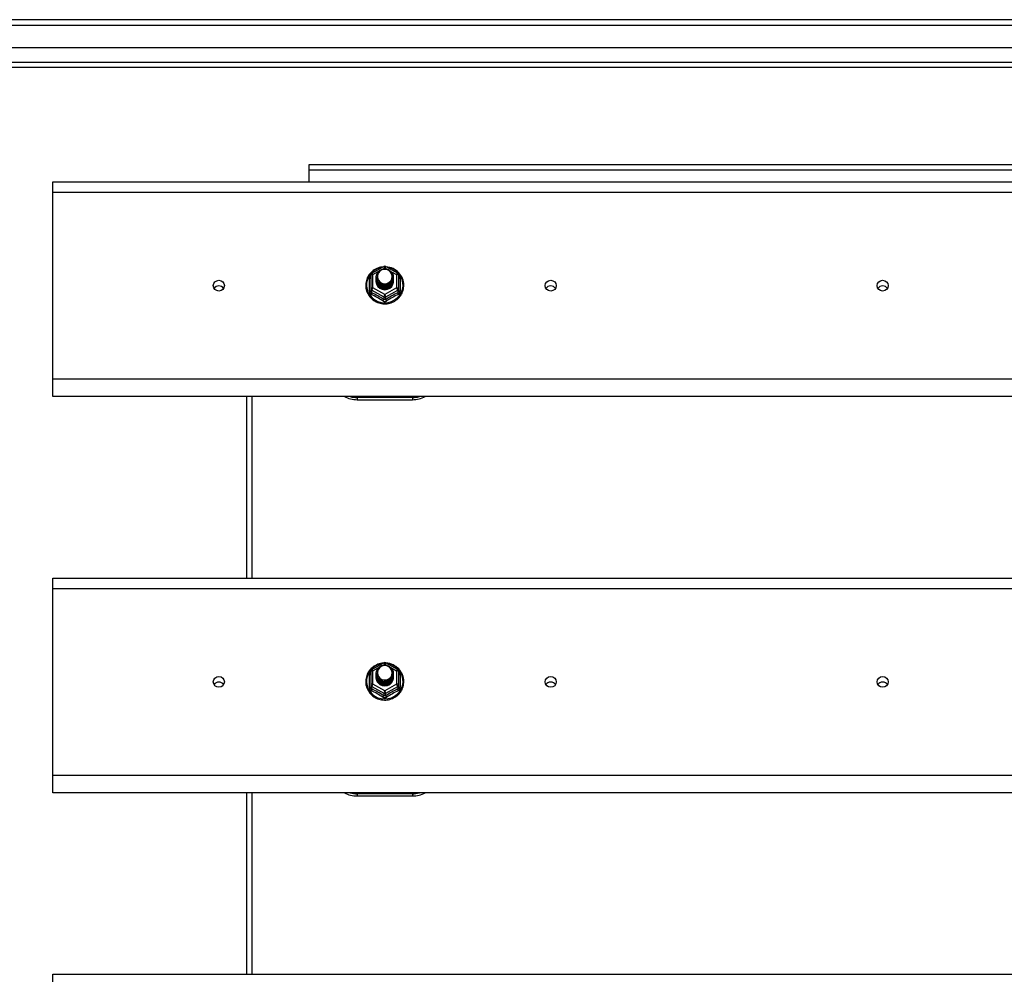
# Model space of a CAD drawing. Header units: inches. Extents: x 80 to 200, y 56 to 90.
# Tile 18 of 27: x 104 to 122, y 71 to 89. Entities that reach past the tile are written whole.
import ezdxf

# ---------------------------------------------------------------- set-up
doc = ezdxf.new("R2010")
doc.units = ezdxf.units.IN
doc.header["$MEASUREMENT"] = 0
doc.layers.add('Visible Edges(ANSI)', color=7, linetype='Continuous', lineweight=25)
doc.layers.add('Visible Tangent Edges(ANSI)', color=7, linetype='Continuous', lineweight=25)

msp = doc.modelspace()

# ---------------------------------------------------------------- linework, layer by layer
at = {"layer": 'Visible Edges(ANSI)'}
for p, q in [((139.991, 88.668), (80.189, 88.668)), ((139.381, 88.157), (80.798, 88.157)), ((139.193, 87.802), (80.987, 87.802)), ((138.465, 86.043), (109.715, 86.043)), ((109.715, 86.043), (109.715, 85.944)), ((109.715, 85.944), (109.715, 85.736)), ((105.09, 85.55), (105.09, 85.736)), ((105.09, 85.736), (139.224, 85.736)), ((105.09, 82.165), (105.09, 85.55)), ((110.856, 84.082), (111.071, 84.202)), ((111.109, 84.202), (111.323, 84.082)), ((110.836, 84.048), (110.836, 83.808)), ((110.936, 84.017), (110.936, 84.017)), ((111.344, 83.808), (111.344, 84.048)), ((110.936, 84.004), (110.936, 84.005)), ((110.936, 83.992), (110.936, 83.992)), ((110.936, 83.979), (110.936, 83.98)), ((110.936, 83.967), (110.936, 83.967)), ((110.936, 83.954), (110.936, 83.954)), ((110.936, 83.942), (110.936, 83.942)), ((111.243, 84.01), (111.243, 84.011)), ((111.243, 83.998), (111.243, 83.998)), ((111.243, 83.985), (111.243, 83.986)), ((111.243, 83.973), (111.243, 83.973)), ((111.243, 83.96), (111.243, 83.961)), ((111.243, 83.948), (111.243, 83.948)), ((110.836, 83.808), (110.836, 83.763)), ((111.072, 83.796), (111.07, 83.787)), ((111.344, 83.763), (111.344, 83.808)), ((105.09, 81.852), (105.09, 82.165)), ((139.224, 81.852), (105.09, 81.852)), ((108.59, 81.852), (108.59, 78.569)), ((110.59, 81.795), (111.59, 81.795)), ((105.09, 78.383), (105.09, 78.569)), ((105.09, 78.569), (139.224, 78.569)), ((105.09, 74.998), (105.09, 78.383)), ((110.856, 76.915), (111.071, 77.035)), ((111.109, 77.035), (111.323, 76.915)), ((110.836, 76.881), (110.836, 76.641)), ((110.936, 76.85), (110.936, 76.85)), ((110.936, 76.837), (110.936, 76.838)), ((110.936, 76.825), (110.936, 76.825)), ((110.936, 76.812), (110.936, 76.813)), ((110.936, 76.8), (110.936, 76.8)), ((110.936, 76.787), (110.936, 76.787)), ((110.936, 76.775), (110.936, 76.775)), ((111.243, 76.843), (111.243, 76.844)), ((111.243, 76.831), (111.243, 76.831)), ((111.243, 76.818), (111.243, 76.819)), ((111.243, 76.806), (111.243, 76.806)), ((111.243, 76.793), (111.243, 76.794)), ((111.243, 76.781), (111.243, 76.781)), ((111.344, 76.641), (111.344, 76.881)), ((110.836, 76.641), (110.836, 76.596)), ((111.072, 76.629), (111.07, 76.62)), ((111.344, 76.596), (111.344, 76.641)), ((105.09, 74.685), (105.09, 74.998)), ((139.224, 74.685), (105.09, 74.685)), ((108.59, 74.685), (108.59, 71.402)), ((110.59, 74.628), (111.59, 74.628)), ((105.09, 71.216), (105.09, 71.402)), ((105.09, 71.402), (139.224, 71.402))]:
    msp.add_line(p, q, dxfattribs=at)
at = {"layer": 'Visible Edges(ANSI)', "flags": 128}
for points in [[(111.064, 84.198), (111.039, 84.195), (111.014, 84.191), (110.99, 84.185), (110.967, 84.177), (110.944, 84.168), (110.922, 84.157), (110.9, 84.144), (110.88, 84.13), (110.861, 84.115), (110.842, 84.098), (110.826, 84.08), (110.81, 84.061), (110.796, 84.041), (110.784, 84.02), (110.773, 83.998), (110.764, 83.975), (110.757, 83.952), (110.751, 83.928), (110.747, 83.904), (110.745, 83.88), (110.745, 83.856), (110.746, 83.831), (110.75, 83.807), (110.755, 83.784), (110.762, 83.76), (110.77, 83.737), (110.781, 83.715), (110.793, 83.694), (110.806, 83.674), (110.821, 83.654), (110.838, 83.636), (110.855, 83.619), (110.874, 83.603), (110.894, 83.589), (110.915, 83.576), (110.937, 83.564), (110.96, 83.554), (110.984, 83.546), (111.008, 83.539), (111.032, 83.535), (111.057, 83.531), (111.082, 83.53), (111.107, 83.53), (111.132, 83.532), (111.156, 83.536), (111.18, 83.542), (111.204, 83.549), (111.227, 83.558), (111.25, 83.568), (111.272, 83.58), (111.292, 83.594), (111.312, 83.609), (111.331, 83.625), (111.348, 83.642), (111.364, 83.661), (111.378, 83.681), (111.391, 83.702), (111.403, 83.723), (111.412, 83.746), (111.42, 83.769), (111.427, 83.792), (111.431, 83.816), (111.434, 83.84), (111.435, 83.864)], [(111.435, 83.864), (111.433, 83.896), (111.429, 83.927), (111.421, 83.957), (111.411, 83.987), (111.398, 84.016), (111.382, 84.043), (111.363, 84.068), (111.342, 84.092), (111.319, 84.114), (111.294, 84.134), (111.268, 84.151), (111.239, 84.166), (111.21, 84.178), (111.179, 84.188), (111.148, 84.194), (111.116, 84.198)], [(110.957, 83.943), (110.941, 83.982), (110.936, 84.023), (110.944, 84.064), (110.964, 84.102), (110.994, 84.132), (111.032, 84.152), (111.074, 84.162), (111.118, 84.16), (111.159, 84.145), (111.195, 84.12), (111.222, 84.087), (111.239, 84.047), (111.243, 84.005), (111.235, 83.962), (111.215, 83.924), (111.185, 83.893), (111.148, 83.871), (111.105, 83.86), (111.062, 83.861), (111.02, 83.874), (110.984, 83.898), (110.957, 83.931), (110.941, 83.969), (110.936, 84.011)], [(110.936, 84.017), (110.936, 84.012), (110.936, 84.008), (110.937, 84.003), (110.937, 83.999), (110.938, 83.994), (110.939, 83.99), (110.94, 83.986), (110.941, 83.981), (110.942, 83.977), (110.943, 83.973), (110.945, 83.968), (110.946, 83.964), (110.948, 83.96), (110.95, 83.956), (110.952, 83.952), (110.954, 83.948), (110.956, 83.944), (110.959, 83.94), (110.961, 83.936), (110.964, 83.933), (110.967, 83.929), (110.97, 83.926), (110.973, 83.922), (110.976, 83.919)], [(110.974, 84.088), (110.973, 84.086), (110.971, 84.083), (110.97, 84.08), (110.969, 84.078), (110.968, 84.075), (110.967, 84.073), (110.966, 84.07), (110.965, 84.067), (110.964, 84.065), (110.964, 84.062), (110.963, 84.059), (110.962, 84.056), (110.962, 84.054), (110.961, 84.051), (110.961, 84.048), (110.961, 84.045), (110.96, 84.043), (110.96, 84.04), (110.96, 84.037), (110.96, 84.034), (110.96, 84.031), (110.96, 84.029), (110.96, 84.026), (110.96, 84.023)], [(110.96, 84.023), (110.96, 84.02), (110.96, 84.017), (110.96, 84.014), (110.96, 84.012), (110.96, 84.009), (110.96, 84.006), (110.96, 84.003), (110.961, 84.001), (110.961, 83.998), (110.962, 83.995), (110.962, 83.992), (110.963, 83.989), (110.963, 83.987), (110.964, 83.984), (110.965, 83.981), (110.966, 83.979), (110.966, 83.976), (110.967, 83.973), (110.968, 83.971), (110.969, 83.968), (110.971, 83.965), (110.972, 83.963), (110.973, 83.96), (110.974, 83.958)], [(110.976, 83.919), (110.998, 83.9), (111.025, 83.886), (111.053, 83.877), (111.083, 83.874), (111.113, 83.876), (111.142, 83.885), (111.168, 83.898), (111.192, 83.917), (111.21, 83.94), (111.224, 83.966), (111.232, 83.994), (111.234, 84.024), (111.229, 84.052), (111.218, 84.08), (111.202, 84.104), (111.181, 84.125), (111.156, 84.141), (111.128, 84.151), (111.098, 84.156), (111.068, 84.153), (111.039, 84.145), (111.013, 84.131), (110.991, 84.112), (110.974, 84.088)], [(110.936, 84.004), (110.937, 83.985), (110.941, 83.966), (110.948, 83.948), (110.957, 83.931), (110.968, 83.915), (110.981, 83.901), (110.996, 83.888), (111.013, 83.878), (111.031, 83.869), (111.05, 83.863), (111.07, 83.86), (111.09, 83.859), (111.11, 83.86), (111.129, 83.864), (111.148, 83.871), (111.166, 83.88), (111.183, 83.891), (111.198, 83.904), (111.212, 83.919), (111.223, 83.935), (111.232, 83.953), (111.238, 83.972), (111.242, 83.991), (111.243, 84.01)], [(111.243, 84.004), (111.243, 83.984), (111.239, 83.964), (111.233, 83.945), (111.225, 83.927), (111.214, 83.909), (111.2, 83.894), (111.185, 83.88), (111.168, 83.869), (111.15, 83.859), (111.13, 83.853), (111.11, 83.848), (111.09, 83.847), (111.069, 83.848), (111.049, 83.852), (111.029, 83.858), (111.011, 83.867), (110.994, 83.878), (110.979, 83.891), (110.966, 83.906), (110.955, 83.922), (110.946, 83.94), (110.94, 83.959), (110.937, 83.979), (110.936, 83.998)], [(110.936, 83.992), (110.937, 83.973), (110.941, 83.954), (110.948, 83.936), (110.957, 83.918), (110.968, 83.903), (110.981, 83.888), (110.996, 83.876), (111.013, 83.865), (111.031, 83.857), (111.05, 83.851), (111.07, 83.847), (111.09, 83.846), (111.11, 83.848), (111.129, 83.852), (111.148, 83.858), (111.166, 83.867), (111.183, 83.878), (111.198, 83.891), (111.212, 83.906), (111.223, 83.923), (111.232, 83.94), (111.238, 83.959), (111.242, 83.978), (111.243, 83.998)], [(111.243, 83.992), (111.243, 83.972), (111.239, 83.952), (111.233, 83.932), (111.225, 83.914), (111.214, 83.897), (111.2, 83.881), (111.185, 83.868), (111.168, 83.856), (111.15, 83.847), (111.13, 83.84), (111.11, 83.836), (111.09, 83.834), (111.069, 83.835), (111.049, 83.839), (111.029, 83.845), (111.011, 83.854), (110.994, 83.865), (110.979, 83.878), (110.966, 83.893), (110.955, 83.91), (110.946, 83.928), (110.94, 83.947), (110.937, 83.966), (110.936, 83.986)], [(110.936, 83.979), (110.937, 83.96), (110.941, 83.941), (110.948, 83.923), (110.957, 83.906), (110.968, 83.89), (110.981, 83.876), (110.996, 83.863), (111.013, 83.853), (111.031, 83.844), (111.05, 83.838), (111.07, 83.835), (111.09, 83.834), (111.11, 83.835), (111.129, 83.839), (111.148, 83.846), (111.166, 83.855), (111.183, 83.866), (111.198, 83.879), (111.212, 83.894), (111.223, 83.91), (111.232, 83.928), (111.238, 83.946), (111.242, 83.966), (111.243, 83.985)], [(111.243, 83.979), (111.243, 83.959), (111.239, 83.939), (111.233, 83.92), (111.225, 83.902), (111.214, 83.884), (111.2, 83.869), (111.185, 83.855), (111.168, 83.844), (111.15, 83.834), (111.13, 83.828), (111.11, 83.823), (111.09, 83.822), (111.069, 83.823), (111.049, 83.826), (111.029, 83.833), (111.011, 83.842), (110.994, 83.853), (110.979, 83.866), (110.966, 83.881), (110.955, 83.897), (110.946, 83.915), (110.94, 83.934), (110.937, 83.953), (110.936, 83.973)], [(110.936, 83.967), (110.937, 83.947), (110.941, 83.929), (110.948, 83.911), (110.957, 83.893), (110.968, 83.878), (110.981, 83.863), (110.996, 83.851), (111.013, 83.84), (111.031, 83.832), (111.05, 83.826), (111.07, 83.822), (111.09, 83.821), (111.11, 83.823), (111.129, 83.827), (111.148, 83.833), (111.166, 83.842), (111.183, 83.853), (111.198, 83.866), (111.212, 83.881), (111.223, 83.898), (111.232, 83.915), (111.238, 83.934), (111.242, 83.953), (111.243, 83.973)], [(111.243, 83.967), (111.243, 83.947), (111.239, 83.927), (111.233, 83.907), (111.225, 83.889), (111.214, 83.872), (111.2, 83.856), (111.185, 83.843), (111.168, 83.831), (111.15, 83.822), (111.13, 83.815), (111.11, 83.811), (111.09, 83.809), (111.069, 83.81), (111.049, 83.814), (111.029, 83.82), (111.011, 83.829), (110.994, 83.84), (110.979, 83.853), (110.966, 83.868), (110.955, 83.885), (110.946, 83.903), (110.94, 83.921), (110.937, 83.941), (110.936, 83.961)], [(110.936, 83.954), (110.937, 83.935), (110.941, 83.916), (110.948, 83.898), (110.957, 83.881), (110.968, 83.865), (110.981, 83.851), (110.996, 83.838), (111.013, 83.828), (111.031, 83.819), (111.05, 83.813), (111.07, 83.81), (111.09, 83.809), (111.11, 83.81), (111.129, 83.814), (111.148, 83.821), (111.166, 83.83), (111.183, 83.841), (111.198, 83.854), (111.212, 83.869), (111.223, 83.885), (111.232, 83.903), (111.238, 83.921), (111.242, 83.941), (111.243, 83.96)], [(111.243, 83.954), (111.243, 83.934), (111.239, 83.914), (111.233, 83.895), (111.225, 83.876), (111.214, 83.859), (111.2, 83.844), (111.185, 83.83), (111.168, 83.819), (111.15, 83.809), (111.13, 83.802), (111.11, 83.798), (111.09, 83.797), (111.069, 83.798), (111.049, 83.801), (111.029, 83.808), (111.011, 83.816), (110.994, 83.828), (110.979, 83.841), (110.966, 83.856), (110.955, 83.872), (110.946, 83.89), (110.94, 83.909), (110.937, 83.928), (110.936, 83.948)], [(110.936, 83.942), (110.937, 83.922), (110.941, 83.904), (110.948, 83.885), (110.957, 83.868), (110.968, 83.852), (110.981, 83.838), (110.996, 83.826), (111.013, 83.815), (111.031, 83.807), (111.05, 83.801), (111.07, 83.797), (111.09, 83.796), (111.11, 83.798), (111.129, 83.802), (111.148, 83.808), (111.166, 83.817), (111.183, 83.828), (111.198, 83.841), (111.212, 83.856), (111.223, 83.873), (111.232, 83.89), (111.238, 83.909), (111.242, 83.928), (111.243, 83.948)], [(111.07, 83.787), (111.062, 83.788), (111.054, 83.79), (111.046, 83.792), (111.038, 83.794), (111.031, 83.797), (111.023, 83.801), (111.016, 83.804), (111.009, 83.809), (111.002, 83.813), (110.995, 83.818), (110.989, 83.823), (110.983, 83.828), (110.978, 83.834), (110.972, 83.84), (110.967, 83.846), (110.963, 83.853), (110.958, 83.859), (110.954, 83.866), (110.951, 83.873), (110.948, 83.881), (110.945, 83.888), (110.943, 83.896), (110.941, 83.904), (110.939, 83.911)], [(110.974, 83.958), (110.973, 83.957), (110.973, 83.957), (110.972, 83.956), (110.971, 83.955), (110.971, 83.955), (110.97, 83.954), (110.969, 83.954), (110.969, 83.953), (110.968, 83.952), (110.967, 83.952), (110.966, 83.951), (110.966, 83.951), (110.965, 83.95), (110.964, 83.949), (110.964, 83.949), (110.963, 83.948), (110.962, 83.948), (110.961, 83.947), (110.961, 83.946), (110.96, 83.946), (110.959, 83.945), (110.958, 83.945), (110.958, 83.944), (110.957, 83.943)], [(111.064, 77.031), (111.039, 77.028), (111.014, 77.024), (110.99, 77.018), (110.967, 77.01), (110.944, 77.001), (110.922, 76.99), (110.9, 76.977), (110.88, 76.963), (110.861, 76.948), (110.842, 76.931), (110.826, 76.913), (110.81, 76.894), (110.796, 76.874), (110.784, 76.853), (110.773, 76.831), (110.764, 76.808), (110.757, 76.785), (110.751, 76.761), (110.747, 76.737), (110.745, 76.713), (110.745, 76.689), (110.746, 76.664), (110.75, 76.64), (110.755, 76.617), (110.762, 76.593), (110.77, 76.57), (110.781, 76.548), (110.793, 76.527), (110.806, 76.507), (110.821, 76.487), (110.838, 76.469), (110.855, 76.452), (110.874, 76.436), (110.894, 76.422), (110.915, 76.409), (110.937, 76.397), (110.96, 76.387), (110.984, 76.379), (111.008, 76.372), (111.032, 76.368), (111.057, 76.364), (111.082, 76.363), (111.107, 76.363), (111.132, 76.365), (111.156, 76.369), (111.18, 76.375), (111.204, 76.382), (111.227, 76.391), (111.25, 76.401), (111.272, 76.413), (111.292, 76.427), (111.312, 76.442), (111.331, 76.458), (111.348, 76.475), (111.364, 76.494), (111.378, 76.514), (111.391, 76.535), (111.403, 76.556), (111.412, 76.579), (111.42, 76.602), (111.427, 76.625), (111.431, 76.649), (111.434, 76.673), (111.435, 76.697)], [(110.957, 76.776), (110.941, 76.815), (110.936, 76.856), (110.944, 76.897), (110.964, 76.935), (110.994, 76.965), (111.032, 76.985), (111.074, 76.995), (111.118, 76.993), (111.159, 76.978), (111.195, 76.953), (111.222, 76.92), (111.239, 76.88), (111.243, 76.838), (111.235, 76.795), (111.215, 76.757), (111.185, 76.726), (111.148, 76.704), (111.105, 76.693), (111.062, 76.694), (111.02, 76.707), (110.984, 76.731), (110.957, 76.764), (110.941, 76.802), (110.936, 76.844)], [(110.974, 76.921), (110.973, 76.919), (110.971, 76.916), (110.97, 76.913), (110.969, 76.911), (110.968, 76.908), (110.967, 76.906), (110.966, 76.903), (110.965, 76.9), (110.964, 76.898), (110.964, 76.895), (110.963, 76.892), (110.962, 76.889), (110.962, 76.887), (110.961, 76.884), (110.961, 76.881), (110.961, 76.878), (110.96, 76.876), (110.96, 76.873), (110.96, 76.87), (110.96, 76.867), (110.96, 76.864), (110.96, 76.862), (110.96, 76.859), (110.96, 76.856)], [(110.976, 76.752), (110.998, 76.733), (111.025, 76.719), (111.053, 76.71), (111.083, 76.707), (111.113, 76.709), (111.142, 76.718), (111.168, 76.731), (111.192, 76.75), (111.21, 76.773), (111.224, 76.799), (111.232, 76.827), (111.234, 76.857), (111.229, 76.885), (111.218, 76.913), (111.202, 76.937), (111.181, 76.958), (111.156, 76.974), (111.128, 76.984), (111.098, 76.989), (111.068, 76.986), (111.039, 76.978), (111.013, 76.964), (110.991, 76.945), (110.974, 76.921)], [(111.435, 76.697), (111.433, 76.729), (111.429, 76.76), (111.421, 76.79), (111.411, 76.82), (111.398, 76.849), (111.382, 76.876), (111.363, 76.901), (111.342, 76.925), (111.319, 76.947), (111.294, 76.967), (111.268, 76.984), (111.239, 76.999), (111.21, 77.011), (111.179, 77.021), (111.148, 77.027), (111.116, 77.031)], [(110.936, 76.85), (110.936, 76.845), (110.936, 76.841), (110.937, 76.836), (110.937, 76.832), (110.938, 76.827), (110.939, 76.823), (110.94, 76.819), (110.941, 76.814), (110.942, 76.81), (110.943, 76.806), (110.945, 76.801), (110.946, 76.797), (110.948, 76.793), (110.95, 76.789), (110.952, 76.785), (110.954, 76.781), (110.956, 76.777), (110.959, 76.773), (110.961, 76.769), (110.964, 76.766), (110.967, 76.762), (110.97, 76.759), (110.973, 76.755), (110.976, 76.752)], [(110.936, 76.837), (110.937, 76.818), (110.941, 76.799), (110.948, 76.781), (110.957, 76.764), (110.968, 76.748), (110.981, 76.734), (110.996, 76.721), (111.013, 76.711), (111.031, 76.702), (111.05, 76.696), (111.07, 76.693), (111.09, 76.692), (111.11, 76.693), (111.129, 76.697), (111.148, 76.704), (111.166, 76.713), (111.183, 76.724), (111.198, 76.737), (111.212, 76.752), (111.223, 76.768), (111.232, 76.786), (111.238, 76.805), (111.242, 76.824), (111.243, 76.843)], [(111.243, 76.837), (111.243, 76.817), (111.239, 76.797), (111.233, 76.778), (111.225, 76.76), (111.214, 76.742), (111.2, 76.727), (111.185, 76.713), (111.168, 76.702), (111.15, 76.692), (111.13, 76.686), (111.11, 76.681), (111.09, 76.68), (111.069, 76.681), (111.049, 76.685), (111.029, 76.691), (111.011, 76.7), (110.994, 76.711), (110.979, 76.724), (110.966, 76.739), (110.955, 76.755), (110.946, 76.773), (110.94, 76.792), (110.937, 76.812), (110.936, 76.831)], [(110.936, 76.825), (110.937, 76.806), (110.941, 76.787), (110.948, 76.769), (110.957, 76.751), (110.968, 76.736), (110.981, 76.721), (110.996, 76.709), (111.013, 76.698), (111.031, 76.69), (111.05, 76.684), (111.07, 76.68), (111.09, 76.679), (111.11, 76.681), (111.129, 76.685), (111.148, 76.691), (111.166, 76.7), (111.183, 76.711), (111.198, 76.724), (111.212, 76.739), (111.223, 76.756), (111.232, 76.773), (111.238, 76.792), (111.242, 76.811), (111.243, 76.831)], [(111.243, 76.825), (111.243, 76.805), (111.239, 76.785), (111.233, 76.765), (111.225, 76.747), (111.214, 76.73), (111.2, 76.714), (111.185, 76.701), (111.168, 76.689), (111.15, 76.68), (111.13, 76.673), (111.11, 76.669), (111.09, 76.667), (111.069, 76.668), (111.049, 76.672), (111.029, 76.678), (111.011, 76.687), (110.994, 76.698), (110.979, 76.711), (110.966, 76.726), (110.955, 76.743), (110.946, 76.761), (110.94, 76.78), (110.937, 76.799), (110.936, 76.819)], [(110.936, 76.812), (110.937, 76.793), (110.941, 76.774), (110.948, 76.756), (110.957, 76.739), (110.968, 76.723), (110.981, 76.709), (110.996, 76.696), (111.013, 76.686), (111.031, 76.677), (111.05, 76.671), (111.07, 76.668), (111.09, 76.667), (111.11, 76.668), (111.129, 76.672), (111.148, 76.679), (111.166, 76.688), (111.183, 76.699), (111.198, 76.712), (111.212, 76.727), (111.223, 76.743), (111.232, 76.761), (111.238, 76.779), (111.242, 76.799), (111.243, 76.818)], [(111.243, 76.812), (111.243, 76.792), (111.239, 76.772), (111.233, 76.753), (111.225, 76.735), (111.214, 76.717), (111.2, 76.702), (111.185, 76.688), (111.168, 76.677), (111.15, 76.667), (111.13, 76.661), (111.11, 76.656), (111.09, 76.655), (111.069, 76.656), (111.049, 76.659), (111.029, 76.666), (111.011, 76.675), (110.994, 76.686), (110.979, 76.699), (110.966, 76.714), (110.955, 76.73), (110.946, 76.748), (110.94, 76.767), (110.937, 76.786), (110.936, 76.806)], [(110.936, 76.8), (110.937, 76.78), (110.941, 76.762), (110.948, 76.744), (110.957, 76.726), (110.968, 76.711), (110.981, 76.696), (110.996, 76.684), (111.013, 76.673), (111.031, 76.665), (111.05, 76.659), (111.07, 76.655), (111.09, 76.654), (111.11, 76.656), (111.129, 76.66), (111.148, 76.666), (111.166, 76.675), (111.183, 76.686), (111.198, 76.699), (111.212, 76.714), (111.223, 76.731), (111.232, 76.748), (111.238, 76.767), (111.242, 76.786), (111.243, 76.806)], [(111.243, 76.8), (111.243, 76.78), (111.239, 76.76), (111.233, 76.74), (111.225, 76.722), (111.214, 76.705), (111.2, 76.689), (111.185, 76.676), (111.168, 76.664), (111.15, 76.655), (111.13, 76.648), (111.11, 76.644), (111.09, 76.642), (111.069, 76.643), (111.049, 76.647), (111.029, 76.653), (111.011, 76.662), (110.994, 76.673), (110.979, 76.686), (110.966, 76.701), (110.955, 76.718), (110.946, 76.736), (110.94, 76.754), (110.937, 76.774), (110.936, 76.794)], [(110.936, 76.787), (110.937, 76.768), (110.941, 76.749), (110.948, 76.731), (110.957, 76.714), (110.968, 76.698), (110.981, 76.684), (110.996, 76.671), (111.013, 76.661), (111.031, 76.652), (111.05, 76.646), (111.07, 76.643), (111.09, 76.642), (111.11, 76.643), (111.129, 76.647), (111.148, 76.654), (111.166, 76.663), (111.183, 76.674), (111.198, 76.687), (111.212, 76.702), (111.223, 76.718), (111.232, 76.736), (111.238, 76.754), (111.242, 76.774), (111.243, 76.793)], [(111.243, 76.787), (111.243, 76.767), (111.239, 76.747), (111.233, 76.728), (111.225, 76.709), (111.214, 76.692), (111.2, 76.677), (111.185, 76.663), (111.168, 76.652), (111.15, 76.642), (111.13, 76.635), (111.11, 76.631), (111.09, 76.63), (111.069, 76.631), (111.049, 76.634), (111.029, 76.641), (111.011, 76.649), (110.994, 76.661), (110.979, 76.674), (110.966, 76.689), (110.955, 76.705), (110.946, 76.723), (110.94, 76.742), (110.937, 76.761), (110.936, 76.781)], [(110.936, 76.775), (110.937, 76.755), (110.941, 76.737), (110.948, 76.718), (110.957, 76.701), (110.968, 76.685), (110.981, 76.671), (110.996, 76.659), (111.013, 76.648), (111.031, 76.64), (111.05, 76.634), (111.07, 76.63), (111.09, 76.629), (111.11, 76.631), (111.129, 76.635), (111.148, 76.641), (111.166, 76.65), (111.183, 76.661), (111.198, 76.674), (111.212, 76.689), (111.223, 76.706), (111.232, 76.723), (111.238, 76.742), (111.242, 76.761), (111.243, 76.781)], [(111.07, 76.62), (111.062, 76.621), (111.054, 76.623), (111.046, 76.625), (111.038, 76.627), (111.031, 76.63), (111.023, 76.634), (111.016, 76.637), (111.009, 76.642), (111.002, 76.646), (110.995, 76.651), (110.989, 76.656), (110.983, 76.661), (110.978, 76.667), (110.972, 76.673), (110.967, 76.679), (110.963, 76.686), (110.958, 76.692), (110.954, 76.699), (110.951, 76.706), (110.948, 76.714), (110.945, 76.721), (110.943, 76.729), (110.941, 76.737), (110.939, 76.744)], [(110.974, 76.791), (110.973, 76.79), (110.973, 76.79), (110.972, 76.789), (110.971, 76.788), (110.971, 76.788), (110.97, 76.787), (110.969, 76.787), (110.969, 76.786), (110.968, 76.785), (110.967, 76.785), (110.966, 76.784), (110.966, 76.784), (110.965, 76.783), (110.964, 76.782), (110.964, 76.782), (110.963, 76.781), (110.962, 76.781), (110.961, 76.78), (110.961, 76.779), (110.96, 76.779), (110.959, 76.778), (110.958, 76.778), (110.958, 76.777), (110.957, 76.776)], [(110.96, 76.856), (110.96, 76.853), (110.96, 76.85), (110.96, 76.847), (110.96, 76.845), (110.96, 76.842), (110.96, 76.839), (110.96, 76.836), (110.961, 76.834), (110.961, 76.831), (110.962, 76.828), (110.962, 76.825), (110.963, 76.822), (110.963, 76.82), (110.964, 76.817), (110.965, 76.814), (110.966, 76.812), (110.966, 76.809), (110.967, 76.806), (110.968, 76.804), (110.969, 76.801), (110.971, 76.798), (110.972, 76.796), (110.973, 76.793), (110.974, 76.791)]]:
    msp.add_lwpolyline(points, dxfattribs=at)
at = {"layer": 'Visible Edges(ANSI)'}
for centre, radius, start, end in [((111.09, 84.168), 0.0394, 60.8255, 119.1745), ((110.875, 84.048), 0.0394, 119.1745, 180), ((111.304, 84.048), 0.0394, 0, 60.8255), ((110.59, 82.295), 0.5, 242.5014, 270), ((111.59, 82.295), 0.5, 270, 297.4986), ((110.875, 76.881), 0.0394, 119.1745, 180), ((111.09, 77.001), 0.0394, 60.8255, 119.1745), ((111.304, 76.881), 0.0394, 0, 60.8255), ((110.59, 75.128), 0.5, 242.5014, 270), ((111.59, 75.128), 0.5, 270, 297.4986)]:
    msp.add_arc(centre, radius, start, end, dxfattribs=at)
for centre, major_axis, start_param, end_param in [((111.09, 84.023), (0.134, 0), 3.671471, 8.899926), ((108.09, 83.757), (-0.101, 0), 3.68386, 5.740918), ((111.09, 83.938), (-0.158, 0), 6.032414, 9.675269), ((111.09, 84.018), (0.154, 0), 3.669461, 3.875388), ((114.09, 83.757), (-0.101, 0), 3.68386, 5.740918), ((120.09, 83.757), (-0.101, 0), 3.68386, 5.740918), ((111.09, 76.856), (0.134, 0), 3.671471, 8.899926), ((111.09, 76.771), (-0.158, 0), 6.032414, 9.675269), ((111.09, 76.851), (0.154, 0), 3.669461, 3.875388), ((108.09, 76.591), (-0.101, 0), 3.68386, 5.740918), ((114.09, 76.591), (-0.101, 0), 3.68386, 5.740918), ((120.09, 76.591), (-0.101, 0), 3.68386, 5.740918)]:
    msp.add_ellipse(centre, major_axis=major_axis, ratio=0.966998, start_param=start_param, end_param=end_param, dxfattribs=at)
for centre in [(108.09, 83.858), (114.09, 83.858), (120.09, 83.858), (108.09, 76.692), (114.09, 76.692), (120.09, 76.692)]:
    msp.add_ellipse(centre, major_axis=(-0.101, 0), ratio=0.966998, dxfattribs=at)
at = {"layer": 'Visible Tangent Edges(ANSI)'}
for p, q in [((80.189, 88.569), (139.991, 88.569)), ((80.857, 87.901), (139.323, 87.901)), ((138.465, 85.944), (109.715, 85.944)), ((105.09, 85.55), (139.224, 85.55)), ((110.875, 84.058), (110.973, 84.113)), ((110.875, 83.818), (110.875, 84.058)), ((111.058, 84.16), (111.09, 84.178)), ((111.09, 84.178), (111.124, 84.158)), ((111.199, 84.116), (111.304, 84.058)), ((111.304, 84.058), (111.304, 83.818)), ((110.812, 83.76), (110.812, 83.988)), ((111.368, 83.988), (111.368, 83.76)), ((110.855, 83.775), (111.07, 83.655)), ((110.855, 83.73), (110.855, 83.775)), ((111.09, 83.698), (110.875, 83.818)), ((111.304, 83.818), (111.09, 83.698)), ((111.109, 83.655), (111.324, 83.775)), ((111.324, 83.775), (111.324, 83.73)), ((111.07, 83.655), (111.07, 83.611)), ((111.109, 83.611), (111.109, 83.655)), ((139.224, 82.165), (105.09, 82.165)), ((108.689, 81.852), (108.689, 78.569)), ((111.59, 81.835), (110.59, 81.835)), ((110.59, 81.835), (110.59, 81.795)), ((111.59, 81.835), (111.59, 81.795)), ((105.09, 78.383), (139.224, 78.383)), ((110.875, 76.891), (110.973, 76.946)), ((111.058, 76.993), (111.09, 77.011)), ((111.09, 77.011), (111.124, 76.991)), ((111.199, 76.949), (111.304, 76.891)), ((110.812, 76.593), (110.812, 76.821)), ((110.875, 76.651), (110.875, 76.891)), ((111.304, 76.891), (111.304, 76.651)), ((111.368, 76.821), (111.368, 76.593)), ((110.855, 76.608), (111.07, 76.488)), ((110.855, 76.563), (110.855, 76.608)), ((111.09, 76.531), (110.875, 76.651)), ((111.304, 76.651), (111.09, 76.531)), ((111.109, 76.488), (111.324, 76.608)), ((111.324, 76.608), (111.324, 76.563)), ((111.07, 76.488), (111.07, 76.444)), ((111.109, 76.444), (111.109, 76.488)), ((139.224, 74.998), (105.09, 74.998)), ((108.689, 74.685), (108.689, 71.402)), ((111.59, 74.668), (110.59, 74.668)), ((110.59, 74.668), (110.59, 74.628)), ((111.59, 74.668), (111.59, 74.628))]:
    msp.add_line(p, q, dxfattribs=at)
at = {"layer": 'Visible Tangent Edges(ANSI)', "flags": 128}
for points in [[(110.836, 84.04), (110.834, 84.038), (110.832, 84.037), (110.83, 84.035), (110.829, 84.033), (110.827, 84.031), (110.826, 84.029), (110.824, 84.027), (110.823, 84.025), (110.821, 84.022), (110.82, 84.02), (110.819, 84.018), (110.818, 84.016), (110.817, 84.013), (110.816, 84.011), (110.815, 84.009), (110.814, 84.007), (110.814, 84.004), (110.813, 84.002), (110.813, 83.999), (110.812, 83.997), (110.812, 83.995), (110.812, 83.992), (110.812, 83.99), (110.812, 83.988)], [(111.368, 83.988), (111.368, 83.99), (111.368, 83.992), (111.367, 83.995), (111.367, 83.997), (111.367, 83.999), (111.366, 84.002), (111.366, 84.004), (111.365, 84.007), (111.364, 84.009), (111.364, 84.011), (111.363, 84.013), (111.362, 84.016), (111.361, 84.018), (111.359, 84.02), (111.358, 84.022), (111.357, 84.025), (111.355, 84.027), (111.354, 84.029), (111.352, 84.031), (111.351, 84.033), (111.349, 84.035), (111.347, 84.037), (111.346, 84.038), (111.344, 84.04)], [(110.812, 83.76), (110.812, 83.757), (110.812, 83.754), (110.812, 83.751), (110.813, 83.747), (110.813, 83.744), (110.814, 83.741), (110.815, 83.738), (110.816, 83.735), (110.817, 83.732), (110.819, 83.729), (110.82, 83.726), (110.822, 83.723), (110.823, 83.721), (110.825, 83.718), (110.827, 83.716), (110.829, 83.713), (110.831, 83.711), (110.833, 83.709), (110.836, 83.707), (110.838, 83.705), (110.841, 83.703), (110.843, 83.701), (110.846, 83.699), (110.849, 83.698)], [(110.855, 83.73), (110.854, 83.731), (110.853, 83.732), (110.851, 83.733), (110.85, 83.734), (110.849, 83.735), (110.847, 83.736), (110.846, 83.737), (110.845, 83.738), (110.844, 83.739), (110.843, 83.741), (110.842, 83.742), (110.841, 83.743), (110.84, 83.745), (110.839, 83.746), (110.839, 83.748), (110.838, 83.749), (110.838, 83.751), (110.837, 83.753), (110.837, 83.754), (110.836, 83.756), (110.836, 83.758), (110.836, 83.76), (110.836, 83.762), (110.836, 83.763)], [(111.344, 83.763), (111.344, 83.762), (111.344, 83.76), (111.343, 83.758), (111.343, 83.756), (111.343, 83.754), (111.342, 83.753), (111.342, 83.751), (111.341, 83.749), (111.341, 83.748), (111.34, 83.746), (111.339, 83.745), (111.338, 83.743), (111.337, 83.742), (111.337, 83.741), (111.335, 83.739), (111.334, 83.738), (111.333, 83.737), (111.332, 83.736), (111.331, 83.735), (111.33, 83.734), (111.328, 83.733), (111.327, 83.732), (111.325, 83.731), (111.324, 83.73)], [(111.331, 83.698), (111.333, 83.699), (111.336, 83.701), (111.339, 83.703), (111.341, 83.705), (111.344, 83.707), (111.346, 83.709), (111.348, 83.711), (111.35, 83.713), (111.352, 83.716), (111.354, 83.718), (111.356, 83.721), (111.358, 83.723), (111.359, 83.726), (111.361, 83.729), (111.362, 83.732), (111.363, 83.735), (111.364, 83.738), (111.365, 83.741), (111.366, 83.744), (111.367, 83.747), (111.367, 83.751), (111.368, 83.754), (111.368, 83.757), (111.368, 83.76)], [(111.052, 83.584), (111.055, 83.583), (111.058, 83.581), (111.061, 83.58), (111.064, 83.578), (111.067, 83.577), (111.07, 83.576), (111.074, 83.576), (111.077, 83.575), (111.08, 83.574), (111.083, 83.574), (111.086, 83.574), (111.09, 83.574), (111.093, 83.574), (111.096, 83.574), (111.1, 83.574), (111.103, 83.575), (111.106, 83.576), (111.109, 83.576), (111.112, 83.577), (111.115, 83.578), (111.118, 83.58), (111.121, 83.581), (111.124, 83.583), (111.127, 83.584)], [(111.109, 83.611), (111.108, 83.61), (111.106, 83.609), (111.105, 83.608), (111.103, 83.607), (111.102, 83.607), (111.1, 83.606), (111.098, 83.606), (111.097, 83.605), (111.095, 83.605), (111.093, 83.605), (111.091, 83.605), (111.09, 83.605), (111.088, 83.605), (111.086, 83.605), (111.085, 83.605), (111.083, 83.605), (111.081, 83.606), (111.079, 83.606), (111.078, 83.607), (111.076, 83.607), (111.075, 83.608), (111.073, 83.609), (111.072, 83.61), (111.07, 83.611)], [(110.836, 76.873), (110.834, 76.871), (110.832, 76.87), (110.83, 76.868), (110.829, 76.866), (110.827, 76.864), (110.826, 76.862), (110.824, 76.86), (110.823, 76.858), (110.821, 76.855), (110.82, 76.853), (110.819, 76.851), (110.818, 76.849), (110.817, 76.846), (110.816, 76.844), (110.815, 76.842), (110.814, 76.84), (110.814, 76.837), (110.813, 76.835), (110.813, 76.832), (110.812, 76.83), (110.812, 76.828), (110.812, 76.825), (110.812, 76.823), (110.812, 76.821)], [(111.368, 76.821), (111.368, 76.823), (111.368, 76.825), (111.367, 76.828), (111.367, 76.83), (111.367, 76.832), (111.366, 76.835), (111.366, 76.837), (111.365, 76.84), (111.364, 76.842), (111.364, 76.844), (111.363, 76.846), (111.362, 76.849), (111.361, 76.851), (111.359, 76.853), (111.358, 76.855), (111.357, 76.858), (111.355, 76.86), (111.354, 76.862), (111.352, 76.864), (111.351, 76.866), (111.349, 76.868), (111.347, 76.87), (111.346, 76.871), (111.344, 76.873)], [(110.812, 76.593), (110.812, 76.59), (110.812, 76.587), (110.812, 76.584), (110.813, 76.58), (110.813, 76.577), (110.814, 76.574), (110.815, 76.571), (110.816, 76.568), (110.817, 76.565), (110.819, 76.562), (110.82, 76.559), (110.822, 76.556), (110.823, 76.554), (110.825, 76.551), (110.827, 76.549), (110.829, 76.546), (110.831, 76.544), (110.833, 76.542), (110.836, 76.54), (110.838, 76.538), (110.841, 76.536), (110.843, 76.534), (110.846, 76.532), (110.849, 76.531)], [(110.855, 76.563), (110.854, 76.564), (110.853, 76.565), (110.851, 76.566), (110.85, 76.567), (110.849, 76.568), (110.847, 76.569), (110.846, 76.57), (110.845, 76.571), (110.844, 76.572), (110.843, 76.574), (110.842, 76.575), (110.841, 76.576), (110.84, 76.578), (110.839, 76.579), (110.839, 76.581), (110.838, 76.582), (110.838, 76.584), (110.837, 76.586), (110.837, 76.587), (110.836, 76.589), (110.836, 76.591), (110.836, 76.593), (110.836, 76.595), (110.836, 76.596)], [(111.344, 76.596), (111.344, 76.595), (111.344, 76.593), (111.343, 76.591), (111.343, 76.589), (111.343, 76.587), (111.342, 76.586), (111.342, 76.584), (111.341, 76.582), (111.341, 76.581), (111.34, 76.579), (111.339, 76.578), (111.338, 76.576), (111.337, 76.575), (111.337, 76.574), (111.335, 76.572), (111.334, 76.571), (111.333, 76.57), (111.332, 76.569), (111.331, 76.568), (111.33, 76.567), (111.328, 76.566), (111.327, 76.565), (111.325, 76.564), (111.324, 76.563)], [(111.331, 76.531), (111.333, 76.532), (111.336, 76.534), (111.339, 76.536), (111.341, 76.538), (111.344, 76.54), (111.346, 76.542), (111.348, 76.544), (111.35, 76.546), (111.352, 76.549), (111.354, 76.551), (111.356, 76.554), (111.358, 76.556), (111.359, 76.559), (111.361, 76.562), (111.362, 76.565), (111.363, 76.568), (111.364, 76.571), (111.365, 76.574), (111.366, 76.577), (111.367, 76.58), (111.367, 76.584), (111.368, 76.587), (111.368, 76.59), (111.368, 76.593)], [(111.052, 76.417), (111.055, 76.416), (111.058, 76.414), (111.061, 76.413), (111.064, 76.411), (111.067, 76.41), (111.07, 76.409), (111.074, 76.409), (111.077, 76.408), (111.08, 76.407), (111.083, 76.407), (111.086, 76.407), (111.09, 76.407), (111.093, 76.407), (111.096, 76.407), (111.1, 76.407), (111.103, 76.408), (111.106, 76.409), (111.109, 76.409), (111.112, 76.41), (111.115, 76.411), (111.118, 76.413), (111.121, 76.414), (111.124, 76.416), (111.127, 76.417)], [(111.109, 76.444), (111.108, 76.443), (111.106, 76.442), (111.105, 76.441), (111.103, 76.44), (111.102, 76.44), (111.1, 76.439), (111.098, 76.439), (111.097, 76.438), (111.095, 76.438), (111.093, 76.438), (111.091, 76.438), (111.09, 76.438), (111.088, 76.438), (111.086, 76.438), (111.085, 76.438), (111.083, 76.438), (111.081, 76.439), (111.079, 76.439), (111.078, 76.44), (111.076, 76.44), (111.075, 76.441), (111.073, 76.442), (111.072, 76.443), (111.07, 76.444)]]:
    msp.add_lwpolyline(points, dxfattribs=at)
at = {"layer": 'Visible Tangent Edges(ANSI)'}
for centre, start, end in [((110.59, 82.303), 254.5326, 270), ((111.59, 82.303), 270, 285.4674), ((110.59, 75.136), 254.5326, 270), ((111.59, 75.136), 270, 285.4674)]:
    msp.add_arc(centre, 0.469, start, end, dxfattribs=at)
for centre, major_axis, ratio, start_param, end_param in [((111.09, 84.168), (-0.0192, 0.0344), 0.127392, 4.936728, 6.283185), ((111.09, 84.168), (0.0192, 0.0344), 0.127392, 0, 1.346458), ((111.09, 83.87), (0.331, 0), 0.966998, 1.708073, 7.716705), ((110.875, 84.048), (-0.0394, 0), 0.254784, 4.712389, 6.283185), ((110.875, 84.048), (-0.0192, 0.0344), 0.127392, 4.936728, 6.283185), ((111.304, 84.048), (0.0192, 0.0344), 0.127392, 0, 1.346458), ((111.304, 84.048), (0.0394, 0), 0.254784, 0, 1.570796), ((110.796, 84.003), (0.0394, 0), 0.420933, 5.107073, 6.283185), ((111.383, 84.003), (-0.0394, 0), 0.420933, 0, 1.176113), ((110.796, 83.763), (0.0394, 0), 0.080687, 5.107073, 6.283185), ((110.875, 83.808), (-0.0394, 0), 0.254784, 4.712389, 6.283185), ((110.875, 83.808), (-0.0394, 0), 0.966998, 0, 1.047198), ((110.836, 83.697), (0.0178, 0.0351), 0.295528, 4.874003, 6.050115), ((110.951, 83.474), (0.573, -0.342), 0.220649, 1.524932, 1.878631), ((110.875, 83.808), (-0.0192, -0.0344), 0.127392, 4.48805, 6.058847), ((110.963, 83.494), (-0.605, 0.361), 0.220649, 4.666525, 5.020223), ((111.09, 83.688), (-0.0192, -0.0344), 0.127392, 4.48805, 6.058847), ((111.09, 83.688), (0.0192, -0.0344), 0.127392, 0.224339, 1.795135), ((111.217, 83.494), (-0.605, -0.361), 0.220649, 4.404555, 4.758253), ((111.229, 83.474), (0.573, 0.342), 0.220649, 1.262962, 1.61666), ((111.304, 83.808), (0.0394, 0), 0.254784, 0, 1.570796), ((111.304, 83.808), (0.0192, -0.0344), 0.127392, 0.224339, 1.795135), ((111.344, 83.697), (-0.0178, 0.0351), 0.295528, 0.23307, 1.409183), ((111.304, 83.808), (0.0394, 0), 0.966998, 5.235988, 6.283185), ((111.383, 83.763), (-0.0394, 0), 0.080687, 0, 1.176113), ((111.05, 83.578), (0.0205, 0.0336), 0.044718, 0.222707, 1.398819), ((111.09, 83.688), (0.0394, 0), 0.966998, 4.18879, 5.235988), ((111.129, 83.578), (-0.0205, 0.0336), 0.044718, 4.884366, 6.060479), ((111.09, 76.703), (0.331, 0), 0.966998, 1.708073, 7.716705), ((110.875, 76.881), (-0.0192, 0.0344), 0.127392, 4.936728, 6.283185), ((111.09, 77.001), (-0.0192, 0.0344), 0.127392, 4.936728, 6.283185), ((111.09, 77.001), (0.0192, 0.0344), 0.127392, 0, 1.346458), ((111.304, 76.881), (0.0192, 0.0344), 0.127392, 0, 1.346458), ((110.796, 76.836), (0.0394, 0), 0.420933, 5.107073, 6.283185), ((110.875, 76.881), (-0.0394, 0), 0.254784, 4.712389, 6.283185), ((111.304, 76.881), (0.0394, 0), 0.254784, 0, 1.570796), ((111.383, 76.836), (-0.0394, 0), 0.420933, 0, 1.176113), ((110.796, 76.596), (0.0394, 0), 0.080687, 5.107073, 6.283185), ((110.875, 76.641), (-0.0394, 0), 0.254784, 4.712389, 6.283185), ((110.875, 76.641), (-0.0394, 0), 0.966998, 0, 1.047198), ((110.836, 76.53), (0.0178, 0.0351), 0.295528, 4.874003, 6.050115), ((110.875, 76.641), (-0.0192, -0.0344), 0.127392, 4.48805, 6.058847), ((110.963, 76.327), (-0.605, 0.361), 0.220649, 4.666525, 5.020223), ((111.217, 76.327), (-0.605, -0.361), 0.220649, 4.404555, 4.758253), ((111.304, 76.641), (0.0394, 0), 0.254784, 0, 1.570796), ((111.304, 76.641), (0.0192, -0.0344), 0.127392, 0.224339, 1.795135), ((111.344, 76.53), (-0.0178, 0.0351), 0.295528, 0.23307, 1.409183), ((111.304, 76.641), (0.0394, 0), 0.966998, 5.235988, 6.283185), ((111.383, 76.596), (-0.0394, 0), 0.080687, 0, 1.176113), ((110.951, 76.307), (0.573, -0.342), 0.220649, 1.524932, 1.878631), ((111.05, 76.411), (0.0205, 0.0336), 0.044718, 0.222707, 1.398819), ((111.09, 76.521), (-0.0192, -0.0344), 0.127392, 4.48805, 6.058847), ((111.09, 76.521), (0.0394, 0), 0.966998, 4.18879, 5.235988), ((111.09, 76.521), (0.0192, -0.0344), 0.127392, 0.224339, 1.795135), ((111.129, 76.411), (-0.0205, 0.0336), 0.044718, 4.884366, 6.060479), ((111.229, 76.307), (0.573, 0.342), 0.220649, 1.262962, 1.61666)]:
    msp.add_ellipse(centre, major_axis=major_axis, ratio=ratio, start_param=start_param, end_param=end_param, dxfattribs=at)

doc.saveas('drawing.dxf')
